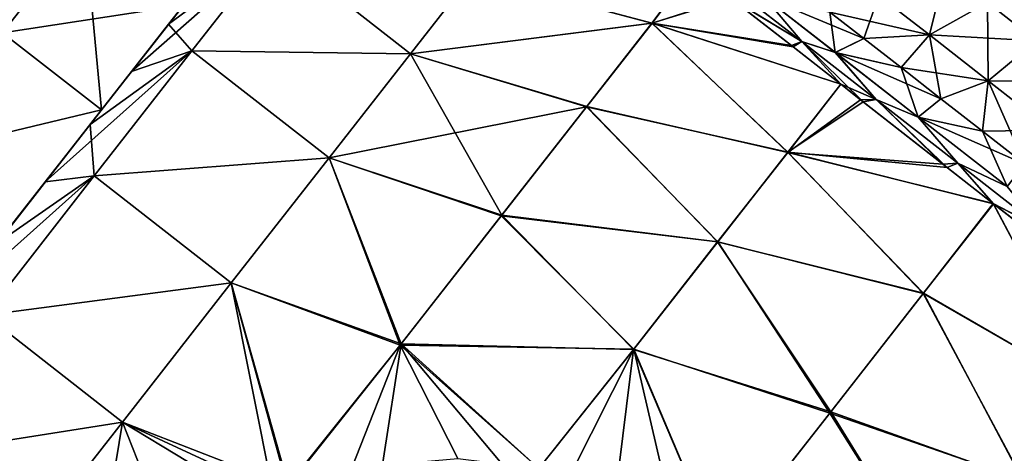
# Model space of a CAD drawing. Header units: millimetres. Extents: x -84 to 84, y -375 to 274.
# Tile 38 of 108: x -67 to -53, y 60 to 66. Entities that reach past the tile are written whole.
import ezdxf

# ---------------------------------------------------------------- set-up
doc = ezdxf.new("R2010")
doc.units = ezdxf.units.MM
doc.header["$LTSCALE"] = 148.96817
for name, color, linetype in [('144', 7, 'CONTINUOUS'), ('145', 7, 'CONTINUOUS'), ('146', 7, 'CONTINUOUS'), ('147', 7, 'CONTINUOUS'), ('148', 7, 'CONTINUOUS'), ('149', 7, 'CONTINUOUS'), ('150', 7, 'CONTINUOUS'), ('153', 7, 'CONTINUOUS'), ('154', 7, 'CONTINUOUS'), ('155', 7, 'CONTINUOUS'), ('156', 7, 'CONTINUOUS'), ('159', 7, 'CONTINUOUS'), ('160', 7, 'CONTINUOUS'), ('198', 7, 'CONTINUOUS'), ('199', 7, 'CONTINUOUS'), ('200', 7, 'CONTINUOUS'), ('201', 7, 'CONTINUOUS')]:
    doc.layers.add(name, color=color, linetype=linetype)

msp = doc.modelspace()

# ---------------------------------------------------------------- linework, layer by layer
at = {"layer": '144', "color": 7, "linetype": 'CONTINUOUS', "true_color": 0xa2afbf}
for points in [[(-57.402, 66.778, 6.008), (-57.991, 65.991, 3.41), (-60.576, 66.678, 4.213), (-57.402, 66.778, 6.008)], [(-57.991, 65.991, 3.41), (-57.402, 66.778, 6.008), (-56.864, 66.355, 5.096), (-57.991, 65.991, 3.41)], [(-60.576, 66.678, 4.213), (-57.991, 65.991, 3.41), (-61.457, 65.551, 1.936), (-60.576, 66.678, 4.213)], [(-55.989, 65.668, 4.114), (-57.991, 65.991, 3.41), (-56.864, 66.355, 5.096), (-55.989, 65.668, 4.114)], [(-57.991, 65.991, 3.41), (-58.928, 64.792, 1.059), (-61.457, 65.551, 1.936), (-57.991, 65.991, 3.41)], [(-58.928, 64.792, 1.059), (-57.991, 65.991, 3.41), (-56.044, 64.133, 1.397), (-58.928, 64.792, 1.059)], [(-56.044, 64.133, 1.397), (-57.991, 65.991, 3.41), (-55.28, 65.112, 3.587), (-56.044, 64.133, 1.397)], [(-55.28, 65.112, 3.587), (-57.991, 65.991, 3.41), (-55.989, 65.668, 4.114), (-55.28, 65.112, 3.587)], [(-61.457, 65.551, 1.936), (-60.147, 63.232, -0.922), (-62.628, 64.052, 0.034), (-61.457, 65.551, 1.936)], [(-58.928, 64.792, 1.059), (-60.147, 63.232, -0.922), (-61.457, 65.551, 1.936), (-58.928, 64.792, 1.059)], [(-56.044, 64.133, 1.397), (-55.28, 65.112, 3.587), (-54.997, 64.889, 3.426), (-56.044, 64.133, 1.397)], [(-53.816, 63.964, 3.02), (-56.044, 64.133, 1.397), (-54.997, 64.889, 3.426), (-53.816, 63.964, 3.02)], [(-60.147, 63.232, -0.922), (-58.928, 64.792, 1.059), (-57.05, 62.845, -0.561), (-60.147, 63.232, -0.922)], [(-57.05, 62.845, -0.561), (-58.928, 64.792, 1.059), (-56.044, 64.133, 1.397), (-57.05, 62.845, -0.561)], [(-62.628, 64.052, 0.034), (-61.594, 61.379, -2.445), (-64.031, 62.257, -1.397), (-62.628, 64.052, 0.034)], [(-60.147, 63.232, -0.922), (-61.594, 61.379, -2.445), (-62.628, 64.052, 0.034), (-60.147, 63.232, -0.922)], [(-57.05, 62.845, -0.561), (-56.044, 64.133, 1.397), (-54.094, 62.11, 0.418), (-57.05, 62.845, -0.561)], [(-54.094, 62.11, 0.418), (-56.044, 64.133, 1.397), (-53.092, 63.396, 2.951), (-54.094, 62.11, 0.418)], [(-53.092, 63.396, 2.951), (-56.044, 64.133, 1.397), (-53.816, 63.964, 3.02), (-53.092, 63.396, 2.951)], [(-54.094, 62.11, 0.418), (-53.092, 63.396, 2.951), (-51.662, 60.703, 1.393), (-54.094, 62.11, 0.418)], [(-51.662, 60.703, 1.393), (-53.092, 63.396, 2.951), (-52.425, 62.874, 3.005), (-51.662, 60.703, 1.393)], [(-61.594, 61.379, -2.445), (-60.147, 63.232, -0.922), (-58.257, 61.3, -2.192), (-61.594, 61.379, -2.445)], [(-58.257, 61.3, -2.192), (-60.147, 63.232, -0.922), (-57.05, 62.845, -0.561), (-58.257, 61.3, -2.192)], [(-58.257, 61.3, -2.192), (-57.05, 62.845, -0.561), (-55.426, 60.404, -1.755), (-58.257, 61.3, -2.192)], [(-55.426, 60.404, -1.755), (-57.05, 62.845, -0.561), (-54.094, 62.11, 0.418), (-55.426, 60.404, -1.755)], [(-64.031, 62.257, -1.397), (-63.435, 59.254, -3.43), (-65.594, 60.257, -2.285), (-64.031, 62.257, -1.397)], [(-63.212, 59.341, -3.429), (-63.435, 59.254, -3.43), (-64.031, 62.257, -1.397), (-63.212, 59.341, -3.429)], [(-61.594, 61.379, -2.445), (-63.212, 59.341, -3.429), (-64.031, 62.257, -1.397), (-61.594, 61.379, -2.445)], [(-55.426, 60.404, -1.755), (-54.094, 62.11, 0.418), (-52.666, 59.418, -0.559), (-55.426, 60.404, -1.755)], [(-52.666, 59.418, -0.559), (-54.094, 62.11, 0.418), (-51.662, 60.703, 1.393), (-52.666, 59.418, -0.559)], [(-63.212, 59.341, -3.429), (-61.594, 61.379, -2.445), (-61.858, 59.678, -3.427), (-63.212, 59.341, -3.429)], [(-61.858, 59.678, -3.427), (-61.594, 61.379, -2.445), (-60.173, 59.686, -3.424), (-61.858, 59.678, -3.427)], [(-60.173, 59.686, -3.424), (-61.594, 61.379, -2.445), (-59.617, 59.592, -3.423), (-60.173, 59.686, -3.424)], [(-59.617, 59.592, -3.423), (-61.594, 61.379, -2.445), (-58.257, 61.3, -2.192), (-59.617, 59.592, -3.423)], [(-59.617, 59.592, -3.423), (-58.257, 61.3, -2.192), (-58.511, 59.247, -3.421), (-59.617, 59.592, -3.423)], [(-58.511, 59.247, -3.421), (-58.257, 61.3, -2.192), (-57.011, 58.375, -3.418), (-58.511, 59.247, -3.421)], [(-57.011, 58.375, -3.418), (-58.257, 61.3, -2.192), (-55.426, 60.404, -1.755), (-57.011, 58.375, -3.418)], [(-57.011, 58.375, -3.418), (-55.426, 60.404, -1.755), (-53.869, 57.878, -2.186), (-57.011, 58.375, -3.418)], [(-53.869, 57.878, -2.186), (-55.426, 60.404, -1.755), (-52.666, 59.418, -0.559), (-53.869, 57.878, -2.186)], [(-65.594, 60.257, -2.285), (-66.084, 57.248, -3.432), (-67.239, 58.15, -2.586), (-65.594, 60.257, -2.285)], [(-64.875, 58.436, -3.432), (-66.084, 57.248, -3.432), (-65.594, 60.257, -2.285), (-64.875, 58.436, -3.432)], [(-63.435, 59.254, -3.43), (-64.875, 58.436, -3.432), (-65.594, 60.257, -2.285), (-63.435, 59.254, -3.43)]]:
    msp.add_3dface(points, dxfattribs=at)
at = {"layer": '145', "color": 7, "linetype": 'CONTINUOUS', "true_color": 0xa2afbf}
for points in [[(-63.425, 67.089, 1.937), (-61.457, 65.551, 1.936), (-64.596, 65.59, 0.035), (-63.425, 67.089, 1.937)], [(-60.576, 66.678, 4.213), (-61.457, 65.551, 1.936), (-63.425, 67.089, 1.937), (-60.576, 66.678, 4.213)], [(-64.596, 65.59, 0.035), (-62.628, 64.052, 0.034), (-65.998, 63.795, -1.397), (-64.596, 65.59, 0.035)], [(-61.457, 65.551, 1.936), (-62.628, 64.052, 0.034), (-64.596, 65.59, 0.035), (-61.457, 65.551, 1.936)], [(-62.628, 64.052, 0.034), (-64.031, 62.257, -1.397), (-65.998, 63.795, -1.397), (-62.628, 64.052, 0.034)], [(-65.998, 63.795, -1.397), (-64.031, 62.257, -1.397), (-67.561, 61.794, -2.285), (-65.998, 63.795, -1.397)], [(-64.031, 62.257, -1.397), (-65.594, 60.257, -2.285), (-67.561, 61.794, -2.285), (-64.031, 62.257, -1.397)], [(-65.594, 60.257, -2.285), (-67.239, 58.15, -2.586), (-67.561, 61.794, -2.285), (-65.594, 60.257, -2.285)]]:
    msp.add_3dface(points, dxfattribs=at)
at = {"layer": '146', "color": 7, "linetype": 'CONTINUOUS', "true_color": 0xa2afbf}
for points in [[(-63.425, 67.089, 1.937), (-64.596, 65.59, 0.035), (-64.933, 65.975, 2.704), (-63.425, 67.089, 1.937)], [(-64.468, 66.57, 3.668), (-63.425, 67.089, 1.937), (-64.933, 65.975, 2.704), (-64.468, 66.57, 3.668)], [(-64.933, 65.975, 2.704), (-64.596, 65.59, 0.035), (-65.466, 65.293, 1.839), (-64.933, 65.975, 2.704)], [(-64.596, 65.59, 0.035), (-65.998, 63.795, -1.397), (-66.059, 64.534, 1.084), (-64.596, 65.59, 0.035)], [(-65.466, 65.293, 1.839), (-64.596, 65.59, 0.035), (-66.059, 64.534, 1.084), (-65.466, 65.293, 1.839)], [(-66.059, 64.534, 1.084), (-65.998, 63.795, -1.397), (-66.703, 63.709, 0.451), (-66.059, 64.534, 1.084)], [(-65.998, 63.795, -1.397), (-67.561, 61.794, -2.285), (-67.39, 62.83, -0.051), (-65.998, 63.795, -1.397)], [(-66.703, 63.709, 0.451), (-65.998, 63.795, -1.397), (-67.39, 62.83, -0.051), (-66.703, 63.709, 0.451)]]:
    msp.add_3dface(points, dxfattribs=at)
at = {"layer": '147', "color": 7, "linetype": 'CONTINUOUS', "true_color": 0xa2afbf}
for points in [[(-64.468, 66.57, 15.182), (-64.078, 67.069, 14.134), (-65.594, 65.129, 15.195), (-64.468, 66.57, 15.182)], [(-65.594, 65.129, 15.195), (-64.078, 67.069, 14.134), (-64.861, 66.068, 13.468), (-65.594, 65.129, 15.195)], [(-64.468, 66.57, 3.668), (-64.933, 65.975, 2.704), (-65.594, 65.129, 3.655), (-64.468, 66.57, 3.668)], [(-64.861, 66.068, 5.382), (-64.468, 66.57, 3.668), (-65.594, 65.129, 3.655), (-64.861, 66.068, 5.382)], [(-64.933, 65.975, 16.146), (-64.468, 66.57, 15.182), (-65.594, 65.129, 15.195), (-64.933, 65.975, 16.146)], [(-64.933, 65.975, 2.704), (-65.466, 65.293, 1.839), (-66.56, 63.892, 2.266), (-64.933, 65.975, 2.704)], [(-65.594, 65.129, 3.655), (-64.933, 65.975, 2.704), (-66.56, 63.892, 2.266), (-65.594, 65.129, 3.655)], [(-65.466, 65.293, 17.011), (-64.933, 65.975, 16.146), (-66.56, 63.892, 16.584), (-65.466, 65.293, 17.011)], [(-66.56, 63.892, 16.584), (-64.933, 65.975, 16.146), (-65.594, 65.129, 15.195), (-66.56, 63.892, 16.584)], [(-65.466, 65.293, 1.839), (-66.059, 64.534, 1.084), (-67.704, 62.428, 1.291), (-65.466, 65.293, 1.839)], [(-66.56, 63.892, 2.266), (-65.466, 65.293, 1.839), (-67.704, 62.428, 1.291), (-66.56, 63.892, 2.266)], [(-66.059, 64.534, 17.766), (-65.466, 65.293, 17.011), (-67.704, 62.428, 17.559), (-66.059, 64.534, 17.766)], [(-67.704, 62.428, 17.559), (-65.466, 65.293, 17.011), (-66.56, 63.892, 16.584), (-67.704, 62.428, 17.559)], [(-66.059, 64.534, 1.084), (-66.703, 63.709, 0.451), (-68.958, 60.823, 0.788), (-66.059, 64.534, 1.084)], [(-67.704, 62.428, 1.291), (-66.059, 64.534, 1.084), (-68.958, 60.823, 0.788), (-67.704, 62.428, 1.291)], [(-66.703, 63.709, 18.399), (-66.059, 64.534, 17.766), (-68.958, 60.823, 18.062), (-66.703, 63.709, 18.399)], [(-68.958, 60.823, 18.062), (-66.059, 64.534, 17.766), (-67.704, 62.428, 17.559), (-68.958, 60.823, 18.062)], [(-66.703, 63.709, 0.451), (-67.39, 62.83, -0.051), (-72.503, 56.286, 0.451), (-66.703, 63.709, 0.451)], [(-66.703, 63.709, 0.451), (-72.503, 56.286, 0.451), (-70.248, 59.172, 0.788), (-66.703, 63.709, 0.451)], [(-71.816, 57.165, 18.901), (-66.703, 63.709, 18.399), (-72.503, 56.286, 18.399), (-71.816, 57.165, 18.901)], [(-72.503, 56.286, 18.399), (-66.703, 63.709, 18.399), (-68.958, 60.823, 18.062), (-72.503, 56.286, 18.399)], [(-67.39, 62.83, 18.901), (-66.703, 63.709, 18.399), (-71.816, 57.165, 18.901), (-67.39, 62.83, 18.901)], [(-68.958, 60.823, 0.788), (-66.703, 63.709, 0.451), (-70.248, 59.172, 0.788), (-68.958, 60.823, 0.788)]]:
    msp.add_3dface(points, dxfattribs=at)
at = {"layer": '148', "color": 7, "linetype": 'CONTINUOUS', "true_color": 0xa2afbf}
for points in [[(-57.402, 66.778, 12.841), (-60.576, 66.678, 14.637), (-57.992, 65.989, 15.445), (-57.402, 66.778, 12.841)], [(-57.402, 66.778, 12.841), (-57.992, 65.989, 15.445), (-56.853, 66.346, 13.769), (-57.402, 66.778, 12.841)], [(-60.576, 66.678, 14.637), (-61.457, 65.551, 16.914), (-57.992, 65.989, 15.445), (-60.576, 66.678, 14.637)], [(-56.853, 66.346, 13.769), (-57.992, 65.989, 15.445), (-55.964, 65.649, 14.758), (-56.853, 66.346, 13.769)], [(-57.992, 65.989, 15.445), (-61.457, 65.551, 16.914), (-58.932, 64.786, 17.8), (-57.992, 65.989, 15.445)], [(-57.992, 65.989, 15.445), (-58.932, 64.786, 17.8), (-56.043, 64.135, 17.449), (-57.992, 65.989, 15.445)], [(-55.964, 65.649, 14.758), (-57.992, 65.989, 15.445), (-55.281, 65.113, 15.262), (-55.964, 65.649, 14.758)], [(-55.281, 65.113, 15.262), (-57.992, 65.989, 15.445), (-56.043, 64.135, 17.449), (-55.281, 65.113, 15.262)], [(-61.457, 65.551, 16.914), (-62.628, 64.052, 18.816), (-58.932, 64.786, 17.8), (-61.457, 65.551, 16.914)], [(-55.281, 65.113, 15.262), (-56.043, 64.135, 17.449), (-54.96, 64.86, 15.443), (-55.281, 65.113, 15.262)], [(-58.932, 64.786, 17.8), (-62.628, 64.052, 18.816), (-60.155, 63.221, 19.783), (-58.932, 64.786, 17.8)], [(-58.932, 64.786, 17.8), (-60.155, 63.221, 19.783), (-57.048, 62.848, 19.407), (-58.932, 64.786, 17.8)], [(-56.043, 64.135, 17.449), (-58.932, 64.786, 17.8), (-57.048, 62.848, 19.407), (-56.043, 64.135, 17.449)], [(-54.96, 64.86, 15.443), (-56.043, 64.135, 17.449), (-53.756, 63.917, 15.841), (-54.96, 64.86, 15.443)], [(-62.628, 64.052, 18.816), (-64.031, 62.257, 20.247), (-61.607, 61.363, 21.305), (-62.628, 64.052, 18.816)], [(-60.155, 63.221, 19.783), (-62.628, 64.052, 18.816), (-61.607, 61.363, 21.305), (-60.155, 63.221, 19.783)], [(-56.043, 64.135, 17.449), (-57.048, 62.848, 19.407), (-54.099, 62.103, 18.443), (-56.043, 64.135, 17.449)], [(-53.756, 63.917, 15.841), (-56.043, 64.135, 17.449), (-53.089, 63.393, 15.899), (-53.756, 63.917, 15.841)], [(-53.089, 63.393, 15.899), (-56.043, 64.135, 17.449), (-54.099, 62.103, 18.443), (-53.089, 63.393, 15.899)], [(-53.089, 63.393, 15.899), (-54.099, 62.103, 18.443), (-51.662, 60.703, 17.457), (-53.089, 63.393, 15.899)], [(-52.365, 62.827, 15.835), (-53.089, 63.393, 15.899), (-51.662, 60.703, 17.457), (-52.365, 62.827, 15.835)], [(-60.155, 63.221, 19.783), (-61.607, 61.363, 21.305), (-58.254, 61.305, 21.039), (-60.155, 63.221, 19.783)], [(-57.048, 62.848, 19.407), (-60.155, 63.221, 19.783), (-58.254, 61.305, 21.039), (-57.048, 62.848, 19.407)], [(-57.048, 62.848, 19.407), (-58.254, 61.305, 21.039), (-55.44, 60.387, 20.623), (-57.048, 62.848, 19.407)], [(-54.099, 62.103, 18.443), (-57.048, 62.848, 19.407), (-55.44, 60.387, 20.623), (-54.099, 62.103, 18.443)], [(-64.031, 62.257, 20.247), (-65.594, 60.257, 21.135), (-63.23, 59.335, 22.279), (-64.031, 62.257, 20.247)], [(-61.607, 61.363, 21.305), (-64.031, 62.257, 20.247), (-63.23, 59.335, 22.279), (-61.607, 61.363, 21.305)], [(-54.099, 62.103, 18.443), (-55.44, 60.387, 20.623), (-52.664, 59.42, 19.407), (-54.099, 62.103, 18.443)], [(-51.662, 60.703, 17.457), (-54.099, 62.103, 18.443), (-52.664, 59.42, 19.407), (-51.662, 60.703, 17.457)], [(-61.607, 61.363, 21.305), (-63.23, 59.335, 22.279), (-62.3, 59.601, 22.278), (-61.607, 61.363, 21.305)], [(-60.781, 59.733, 22.276), (-61.607, 61.363, 21.305), (-62.3, 59.601, 22.278), (-60.781, 59.733, 22.276)], [(-58.254, 61.305, 21.039), (-61.607, 61.363, 21.305), (-59.616, 59.592, 22.273), (-58.254, 61.305, 21.039)], [(-59.616, 59.592, 22.273), (-61.607, 61.363, 21.305), (-60.781, 59.733, 22.276), (-59.616, 59.592, 22.273)], [(-58.254, 61.305, 21.039), (-59.616, 59.592, 22.273), (-59.173, 59.479, 22.273), (-58.254, 61.305, 21.039)], [(-57.678, 58.829, 22.27), (-58.254, 61.305, 21.039), (-59.173, 59.479, 22.273), (-57.678, 58.829, 22.27)], [(-55.44, 60.387, 20.623), (-58.254, 61.305, 21.039), (-57.011, 58.376, 22.268), (-55.44, 60.387, 20.623)], [(-57.011, 58.376, 22.268), (-58.254, 61.305, 21.039), (-57.678, 58.829, 22.27), (-57.011, 58.376, 22.268)], [(-55.44, 60.387, 20.623), (-57.011, 58.376, 22.268), (-53.866, 57.882, 21.033), (-55.44, 60.387, 20.623)], [(-52.664, 59.42, 19.407), (-55.44, 60.387, 20.623), (-53.866, 57.882, 21.033), (-52.664, 59.42, 19.407)], [(-65.594, 60.257, 21.135), (-67.239, 58.15, 21.436), (-63.729, 59.125, 22.28), (-65.594, 60.257, 21.135)], [(-63.23, 59.335, 22.279), (-65.594, 60.257, 21.135), (-63.729, 59.125, 22.28), (-63.23, 59.335, 22.279)]]:
    msp.add_3dface(points, dxfattribs=at)
at = {"layer": '149', "color": 7, "linetype": 'CONTINUOUS', "true_color": 0xa2afbf}
for points in [[(-64.596, 65.59, 18.815), (-61.457, 65.551, 16.914), (-63.425, 67.089, 16.913), (-64.596, 65.59, 18.815)], [(-61.457, 65.551, 16.914), (-60.576, 66.678, 14.637), (-63.425, 67.089, 16.913), (-61.457, 65.551, 16.914)], [(-65.998, 63.795, 20.247), (-62.628, 64.052, 18.816), (-64.596, 65.59, 18.815), (-65.998, 63.795, 20.247)], [(-62.628, 64.052, 18.816), (-61.457, 65.551, 16.914), (-64.596, 65.59, 18.815), (-62.628, 64.052, 18.816)], [(-64.031, 62.257, 20.247), (-62.628, 64.052, 18.816), (-65.998, 63.795, 20.247), (-64.031, 62.257, 20.247)], [(-67.561, 61.794, 21.135), (-64.031, 62.257, 20.247), (-65.998, 63.795, 20.247), (-67.561, 61.794, 21.135)], [(-65.594, 60.257, 21.135), (-64.031, 62.257, 20.247), (-67.561, 61.794, 21.135), (-65.594, 60.257, 21.135)], [(-69.207, 59.688, 21.436), (-65.594, 60.257, 21.135), (-67.561, 61.794, 21.135), (-69.207, 59.688, 21.436)], [(-67.239, 58.15, 21.436), (-65.594, 60.257, 21.135), (-69.207, 59.688, 21.436), (-67.239, 58.15, 21.436)]]:
    msp.add_3dface(points, dxfattribs=at)
at = {"layer": '150', "color": 7, "linetype": 'CONTINUOUS', "true_color": 0xa2afbf}
for points in [[(-64.933, 65.975, 16.146), (-65.466, 65.293, 17.011), (-63.425, 67.089, 16.913), (-64.933, 65.975, 16.146)], [(-65.466, 65.293, 17.011), (-64.596, 65.59, 18.815), (-63.425, 67.089, 16.913), (-65.466, 65.293, 17.011)], [(-64.468, 66.57, 15.182), (-64.933, 65.975, 16.146), (-63.425, 67.089, 16.913), (-64.468, 66.57, 15.182)], [(-66.059, 64.534, 17.766), (-66.703, 63.709, 18.399), (-64.596, 65.59, 18.815), (-66.059, 64.534, 17.766)], [(-66.703, 63.709, 18.399), (-65.998, 63.795, 20.247), (-64.596, 65.59, 18.815), (-66.703, 63.709, 18.399)], [(-65.466, 65.293, 17.011), (-66.059, 64.534, 17.766), (-64.596, 65.59, 18.815), (-65.466, 65.293, 17.011)], [(-67.39, 62.83, 18.901), (-68.11, 61.908, 19.266), (-65.998, 63.795, 20.247), (-67.39, 62.83, 18.901)], [(-68.11, 61.908, 19.266), (-67.561, 61.794, 21.135), (-65.998, 63.795, 20.247), (-68.11, 61.908, 19.266)], [(-66.703, 63.709, 18.399), (-67.39, 62.83, 18.901), (-65.998, 63.795, 20.247), (-66.703, 63.709, 18.399)]]:
    msp.add_3dface(points, dxfattribs=at)
at = {"layer": '153', "color": 7, "linetype": 'CONTINUOUS', "true_color": 0xa2afbf}
for points in [[(-55.359, 65.57, 4.001), (-56.381, 66.368, 4.997), (-54.949, 65.768, 4.865), (-55.359, 65.57, 4.001)], [(-54.949, 65.768, 4.865), (-56.381, 66.368, 4.997), (-55.437, 66.149, 5.329), (-54.949, 65.768, 4.865)], [(-54.414, 65.35, 4.495), (-55.359, 65.57, 4.001), (-54.949, 65.768, 4.865), (-54.414, 65.35, 4.495)], [(-54.169, 64.64, 3.376), (-55.359, 65.57, 4.001), (-53.843, 64.904, 4.225), (-54.169, 64.64, 3.376)], [(-53.843, 64.904, 4.225), (-55.359, 65.57, 4.001), (-54.414, 65.35, 4.495), (-53.843, 64.904, 4.225)], [(-53.248, 64.439, 4.06), (-54.169, 64.64, 3.376), (-53.843, 64.904, 4.225), (-53.248, 64.439, 4.06)], [(-52.892, 63.642, 3.162), (-54.169, 64.64, 3.376), (-52.64, 63.964, 4.005), (-52.892, 63.642, 3.162)], [(-52.64, 63.964, 4.005), (-54.169, 64.64, 3.376), (-53.248, 64.439, 4.06), (-52.64, 63.964, 4.005)]]:
    msp.add_3dface(points, dxfattribs=at)
at = {"layer": '154', "color": 7, "linetype": 'CONTINUOUS', "true_color": 0xa2afbf}
for points in [[(-56.382, 66.369, 13.853), (-55.36, 65.57, 14.848), (-55.437, 66.149, 13.521), (-56.382, 66.369, 13.853)], [(-55.437, 66.149, 13.521), (-55.36, 65.57, 14.848), (-54.949, 65.768, 13.985), (-55.437, 66.149, 13.521)], [(-54.949, 65.768, 13.985), (-55.36, 65.57, 14.848), (-54.414, 65.35, 14.355), (-54.949, 65.768, 13.985)], [(-55.36, 65.57, 14.848), (-54.17, 64.64, 15.474), (-54.414, 65.35, 14.355), (-55.36, 65.57, 14.848)], [(-54.414, 65.35, 14.355), (-54.17, 64.64, 15.474), (-53.843, 64.904, 14.625), (-54.414, 65.35, 14.355)], [(-53.843, 64.904, 14.625), (-54.17, 64.64, 15.474), (-53.248, 64.439, 14.79), (-53.843, 64.904, 14.625)], [(-54.17, 64.64, 15.474), (-52.892, 63.642, 15.688), (-53.248, 64.439, 14.79), (-54.17, 64.64, 15.474)], [(-53.248, 64.439, 14.79), (-52.892, 63.642, 15.688), (-52.64, 63.964, 14.845), (-53.248, 64.439, 14.79)]]:
    msp.add_3dface(points, dxfattribs=at)
at = {"layer": '155', "color": 7, "linetype": 'CONTINUOUS', "true_color": 0xa2afbf}
for points in [[(-53.174, 66.287, 6.22), (-51.724, 66.503, 6.286), (-52.47, 65.737, 5.85), (-53.174, 66.287, 6.22)], [(-55.437, 66.149, 5.329), (-54.736, 66.389, 6.28), (-54.01, 65.822, 5.574), (-55.437, 66.149, 5.329)], [(-54.736, 66.389, 6.28), (-53.174, 66.287, 6.22), (-54.01, 65.822, 5.574), (-54.736, 66.389, 6.28)], [(-53.174, 66.287, 6.22), (-52.47, 65.737, 5.85), (-54.01, 65.822, 5.574), (-53.174, 66.287, 6.22)], [(-54.949, 65.768, 4.865), (-55.437, 66.149, 5.329), (-54.01, 65.822, 5.574), (-54.949, 65.768, 4.865)], [(-54.414, 65.35, 4.495), (-54.949, 65.768, 4.865), (-54.01, 65.822, 5.574), (-54.414, 65.35, 4.495)], [(-54.414, 65.35, 4.495), (-54.01, 65.822, 5.574), (-53.165, 65.161, 5.129), (-54.414, 65.35, 4.495)], [(-54.01, 65.822, 5.574), (-52.47, 65.737, 5.85), (-53.165, 65.161, 5.129), (-54.01, 65.822, 5.574)], [(-52.47, 65.737, 5.85), (-51.715, 65.148, 5.724), (-53.165, 65.161, 5.129), (-52.47, 65.737, 5.85)], [(-53.843, 64.904, 4.225), (-54.414, 65.35, 4.495), (-53.165, 65.161, 5.129), (-53.843, 64.904, 4.225)], [(-53.248, 64.439, 4.06), (-53.843, 64.904, 4.225), (-53.165, 65.161, 5.129), (-53.248, 64.439, 4.06)], [(-53.248, 64.439, 4.06), (-53.165, 65.161, 5.129), (-52.258, 64.453, 4.978), (-53.248, 64.439, 4.06)], [(-53.165, 65.161, 5.129), (-51.715, 65.148, 5.724), (-52.258, 64.453, 4.978), (-53.165, 65.161, 5.129)], [(-52.64, 63.964, 4.005), (-53.248, 64.439, 4.06), (-52.258, 64.453, 4.978), (-52.64, 63.964, 4.005)]]:
    msp.add_3dface(points, dxfattribs=at)
at = {"layer": '156', "color": 7, "linetype": 'CONTINUOUS', "true_color": 0xa2afbf}
for points in [[(-52.47, 65.737, 13), (-52.341, 66.986, 12.24), (-53.174, 66.287, 12.63), (-52.47, 65.737, 13)], [(-54.01, 65.822, 13.276), (-53.778, 66.759, 12.042), (-54.736, 66.389, 12.57), (-54.01, 65.822, 13.276)], [(-53.174, 66.287, 12.63), (-53.778, 66.759, 12.042), (-54.01, 65.822, 13.276), (-53.174, 66.287, 12.63)], [(-55.437, 66.149, 13.521), (-54.949, 65.768, 13.985), (-54.736, 66.389, 12.57), (-55.437, 66.149, 13.521)], [(-54.949, 65.768, 13.985), (-54.01, 65.822, 13.276), (-54.736, 66.389, 12.57), (-54.949, 65.768, 13.985)], [(-53.165, 65.161, 13.721), (-53.174, 66.287, 12.63), (-54.01, 65.822, 13.276), (-53.165, 65.161, 13.721)], [(-52.47, 65.737, 13), (-53.174, 66.287, 12.63), (-53.165, 65.161, 13.721), (-52.47, 65.737, 13)], [(-54.949, 65.768, 13.985), (-54.414, 65.35, 14.355), (-54.01, 65.822, 13.276), (-54.949, 65.768, 13.985)], [(-54.414, 65.35, 14.355), (-53.843, 64.904, 14.625), (-54.01, 65.822, 13.276), (-54.414, 65.35, 14.355)], [(-53.843, 64.904, 14.625), (-53.165, 65.161, 13.721), (-54.01, 65.822, 13.276), (-53.843, 64.904, 14.625)], [(-52.258, 64.453, 13.872), (-52.47, 65.737, 13), (-53.165, 65.161, 13.721), (-52.258, 64.453, 13.872)], [(-53.843, 64.904, 14.625), (-53.248, 64.439, 14.79), (-53.165, 65.161, 13.721), (-53.843, 64.904, 14.625)], [(-53.248, 64.439, 14.79), (-52.64, 63.964, 14.845), (-53.165, 65.161, 13.721), (-53.248, 64.439, 14.79)], [(-52.64, 63.964, 14.845), (-52.258, 64.453, 13.872), (-53.165, 65.161, 13.721), (-52.64, 63.964, 14.845)]]:
    msp.add_3dface(points, dxfattribs=at)
at = {"layer": '159', "color": 7, "linetype": 'CONTINUOUS', "true_color": 0xa2afbf}
for points in [[(-55.842, 65.726, 4.198), (-56.864, 66.355, 5.096), (-56.745, 66.431, 5.213), (-55.842, 65.726, 4.198)], [(-55.989, 65.668, 4.114), (-56.864, 66.355, 5.096), (-55.842, 65.726, 4.198), (-55.989, 65.668, 4.114)], [(-56.381, 66.368, 4.997), (-55.842, 65.726, 4.198), (-56.745, 66.431, 5.213), (-56.381, 66.368, 4.997)], [(-56.381, 66.368, 4.997), (-55.359, 65.57, 4.001), (-55.842, 65.726, 4.198), (-56.381, 66.368, 4.997)], [(-55.28, 65.112, 3.587), (-55.989, 65.668, 4.114), (-55.842, 65.726, 4.198), (-55.28, 65.112, 3.587)], [(-54.774, 64.891, 3.487), (-55.28, 65.112, 3.587), (-55.842, 65.726, 4.198), (-54.774, 64.891, 3.487)], [(-55.359, 65.57, 4.001), (-54.774, 64.891, 3.487), (-55.842, 65.726, 4.198), (-55.359, 65.57, 4.001)], [(-55.359, 65.57, 4.001), (-54.169, 64.64, 3.376), (-54.774, 64.891, 3.487), (-55.359, 65.57, 4.001)], [(-54.997, 64.889, 3.426), (-55.28, 65.112, 3.587), (-54.774, 64.891, 3.487), (-54.997, 64.889, 3.426)], [(-53.816, 63.964, 3.02), (-54.997, 64.889, 3.426), (-54.774, 64.891, 3.487), (-53.816, 63.964, 3.02)], [(-53.602, 63.976, 3.12), (-53.816, 63.964, 3.02), (-54.774, 64.891, 3.487), (-53.602, 63.976, 3.12)], [(-54.169, 64.64, 3.376), (-53.602, 63.976, 3.12), (-54.774, 64.891, 3.487), (-54.169, 64.64, 3.376)], [(-54.169, 64.64, 3.376), (-52.892, 63.642, 3.162), (-53.602, 63.976, 3.12), (-54.169, 64.64, 3.376)], [(-53.092, 63.396, 2.951), (-53.816, 63.964, 3.02), (-53.602, 63.976, 3.12), (-53.092, 63.396, 2.951)], [(-52.396, 63.033, 3.12), (-53.092, 63.396, 2.951), (-53.602, 63.976, 3.12), (-52.396, 63.033, 3.12)], [(-52.892, 63.642, 3.162), (-52.396, 63.033, 3.12), (-53.602, 63.976, 3.12), (-52.892, 63.642, 3.162)], [(-52.425, 62.874, 3.005), (-53.092, 63.396, 2.951), (-52.396, 63.033, 3.12), (-52.425, 62.874, 3.005)]]:
    msp.add_3dface(points, dxfattribs=at)
at = {"layer": '160', "color": 7, "linetype": 'CONTINUOUS', "true_color": 0xa2afbf}
for points in [[(-56.853, 66.346, 13.769), (-55.842, 65.726, 14.652), (-56.745, 66.431, 13.637), (-56.853, 66.346, 13.769)], [(-56.853, 66.346, 13.769), (-55.964, 65.649, 14.758), (-55.842, 65.726, 14.652), (-56.853, 66.346, 13.769)], [(-55.842, 65.726, 14.652), (-56.382, 66.369, 13.853), (-56.745, 66.431, 13.637), (-55.842, 65.726, 14.652)], [(-55.36, 65.57, 14.848), (-56.382, 66.369, 13.853), (-55.842, 65.726, 14.652), (-55.36, 65.57, 14.848)], [(-55.964, 65.649, 14.758), (-55.281, 65.113, 15.262), (-55.842, 65.726, 14.652), (-55.964, 65.649, 14.758)], [(-55.281, 65.113, 15.262), (-54.96, 64.86, 15.443), (-55.842, 65.726, 14.652), (-55.281, 65.113, 15.262)], [(-54.96, 64.86, 15.443), (-54.774, 64.891, 15.363), (-55.842, 65.726, 14.652), (-54.96, 64.86, 15.443)], [(-54.774, 64.891, 15.363), (-55.36, 65.57, 14.848), (-55.842, 65.726, 14.652), (-54.774, 64.891, 15.363)], [(-54.17, 64.64, 15.474), (-55.36, 65.57, 14.848), (-54.774, 64.891, 15.363), (-54.17, 64.64, 15.474)], [(-54.96, 64.86, 15.443), (-53.756, 63.917, 15.841), (-54.774, 64.891, 15.363), (-54.96, 64.86, 15.443)], [(-53.756, 63.917, 15.841), (-53.602, 63.976, 15.73), (-54.774, 64.891, 15.363), (-53.756, 63.917, 15.841)], [(-53.602, 63.976, 15.73), (-54.17, 64.64, 15.474), (-54.774, 64.891, 15.363), (-53.602, 63.976, 15.73)], [(-52.892, 63.642, 15.688), (-54.17, 64.64, 15.474), (-53.602, 63.976, 15.73), (-52.892, 63.642, 15.688)], [(-53.756, 63.917, 15.841), (-53.089, 63.393, 15.899), (-53.602, 63.976, 15.73), (-53.756, 63.917, 15.841)], [(-53.089, 63.393, 15.899), (-52.396, 63.033, 15.73), (-53.602, 63.976, 15.73), (-53.089, 63.393, 15.899)], [(-52.396, 63.033, 15.73), (-52.892, 63.642, 15.688), (-53.602, 63.976, 15.73), (-52.396, 63.033, 15.73)], [(-53.089, 63.393, 15.899), (-52.365, 62.827, 15.835), (-52.396, 63.033, 15.73), (-53.089, 63.393, 15.899)]]:
    msp.add_3dface(points, dxfattribs=at)
at = {"layer": '198', "color": 7, "linetype": 'CONTINUOUS', "true_color": 0xa2afbf}
for points in [[(-67.314, 65.851, 18.149), (-64.718, 66.25, 16.454), (-66.137, 67.358, 16.454), (-67.314, 65.851, 18.149)], [(-65.896, 64.742, 18.149), (-64.718, 66.25, 16.454), (-67.314, 65.851, 18.149), (-65.896, 64.742, 18.149)], [(-68.707, 64.068, 19.336), (-65.896, 64.742, 18.149), (-67.314, 65.851, 18.149), (-68.707, 64.068, 19.336)], [(-67.289, 62.959, 19.336), (-65.896, 64.742, 18.149), (-68.707, 64.068, 19.336), (-67.289, 62.959, 19.336)]]:
    msp.add_3dface(points, dxfattribs=at)
at = {"layer": '199', "color": 7, "linetype": 'CONTINUOUS', "true_color": 0xa2afbf}
for points in [[(-67.314, 65.851, 18.149), (-66.137, 67.358, 16.454), (-68.924, 65.415, 15.534), (-67.314, 65.851, 18.149)], [(-68.924, 65.415, 15.534), (-66.137, 67.358, 16.454), (-68.457, 66.012, 14.87), (-68.924, 65.415, 15.534)], [(-68.457, 66.012, 14.87), (-66.137, 67.358, 16.454), (-68.049, 66.535, 14.113), (-68.457, 66.012, 14.87)]]:
    msp.add_3dface(points, dxfattribs=at)
at = {"layer": '200', "color": 7, "linetype": 'CONTINUOUS', "true_color": 0xa2afbf}
for points in [[(-67.314, 65.851, 0.701), (-66.137, 67.358, 2.396), (-65.896, 64.742, 0.701), (-67.314, 65.851, 0.701)], [(-65.896, 64.742, 0.701), (-66.137, 67.358, 2.396), (-64.718, 66.25, 2.396), (-65.896, 64.742, 0.701)], [(-67.289, 62.959, -0.486), (-67.314, 65.851, 0.701), (-65.896, 64.742, 0.701), (-67.289, 62.959, -0.486)]]:
    msp.add_3dface(points, dxfattribs=at)
at = {"layer": '201', "color": 7, "linetype": 'CONTINUOUS', "true_color": 0xa2afbf}
for points in [[(-66.137, 67.358, 2.396), (-67.314, 65.851, 0.701), (-68.457, 66.012, 3.98), (-66.137, 67.358, 2.396)], [(-68.049, 66.535, 4.737), (-66.137, 67.358, 2.396), (-68.457, 66.012, 3.98), (-68.049, 66.535, 4.737)]]:
    msp.add_3dface(points, dxfattribs=at)

doc.saveas('drawing.dxf')
